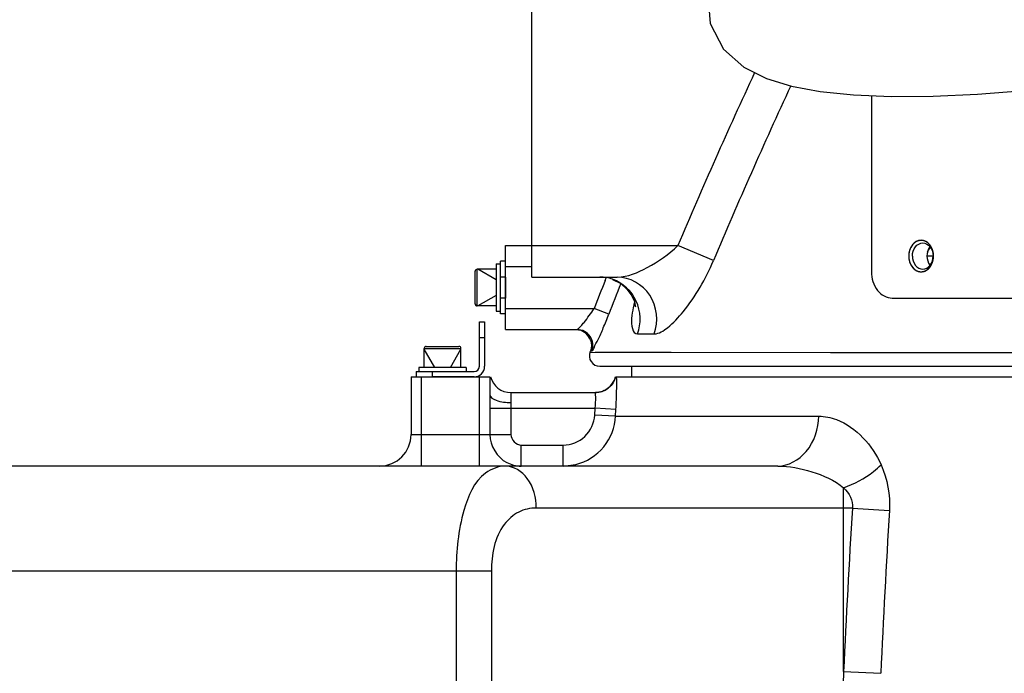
# Model space of a CAD drawing. Header units: millimetres. Extents: x 0 to 11890, y 0 to 8410.
# Tile 90 of 130: x 6231 to 6419, y 4696 to 4820. Entities that reach past the tile are written whole.
import ezdxf

# ---------------------------------------------------------------- set-up
doc = ezdxf.new("R2010")
doc.units = ezdxf.units.MM
doc.header["$LTSCALE"] = 653.95
doc.layers.get('0').update_dxf_attribs({"linetype": 'CONTINUOUS'})
for name, color, linetype in [('304103000010DXF_CONTINUOUS_LINE', 7, 'CONTINUOUS'), ('304103000011DXF_CONTINUOUS_LINE', 7, 'CONTINUOUS'), ('304105000065DXF_CONTINUOUS_LINE', 7, 'CONTINUOUS'), ('304105000067DXF_CONTINUOUS_LINE', 7, 'CONTINUOUS'), ('304105000085DXF_CONTINUOUS_LINE', 7, 'CONTINUOUS'), ('501023000020DXF_CONTINUOUS_LINE', 7, 'CONTINUOUS'), ('504001000007DXF_CONTINUOUS_LINE', 7, 'CONTINUOUS'), ('JISHUZILIAO_DXF_DIMENSION', 7, 'CONTINUOUS'), ('R12-1700-XIADXF_CONTINUOUS_LINE', 7, 'CONTINUOUS')]:
    doc.layers.add(name, color=color, linetype=linetype)
doc.styles.get("Standard").update_dxf_attribs({"font": 'txt', "width": 0.7})
doc.dimstyles.new('DIMSTYLE_14', dxfattribs={"dimtxt": 85, "dimasz": 60, "dimexe": 1, "dimexo": 0, "dimgap": 2.125, "dimtad": 1, "dimdsep": 46, "dimtxsty": 'Standard', "dimblk": '_FILLED', "dimblk1": '_FILLED', "dimblk2": '_FILLED', "dimcen": 0.09, "dimclrt": 5, "dimazin": 2, "dimtp": 0.8, "dimtm": 0.8, "dimtfac": 1, "dimtofl": 0, "dimtmove": 0, "dimatfit": 3, "dimldrblk": '_FILLED', "dimfxl": 1, "dimtolj": 1, "dimarcsym": 0})
doc.dimstyles.new('DIMSTYLE_15', dxfattribs={"dimtxt": 85, "dimasz": 60, "dimexe": 1, "dimexo": 0, "dimgap": 2.125, "dimtad": 1, "dimdsep": 46, "dimtxsty": 'Standard', "dimblk": '_FILLED', "dimblk1": '_FILLED', "dimblk2": '_FILLED', "dimcen": 0.09, "dimclrt": 5, "dimazin": 2, "dimtp": 1.2, "dimtm": 1.2, "dimtfac": 1, "dimtofl": 0, "dimtmove": 0, "dimatfit": 3, "dimldrblk": '_FILLED', "dimfxl": 1, "dimtolj": 1, "dimarcsym": 0})

# ---------------------------------------------------------------- blocks, each defined once
blk = doc.blocks.new('_FILLED')
at = {"color": 0, "linetype": 'ByBlock'}
blk.add_solid([(0, 0), (-1, 0.1667), (-1, -0.1667)], dxfattribs=at)
blk = doc.blocks.new('*D26')
at = {"layer": 'JISHUZILIAO_DXF_DIMENSION', "color": 2, "linetype": 'Continuous', "transparency": 16777216}
for p, q in [((6673.72, 5042.3), (6064.59, 5042.3)), ((6074.59, 5042.3), (6074.59, 4814.8)), ((6074.59, 4587.3), (6074.59, 4814.8)), ((6391.87, 4587.3), (6064.59, 4587.3))]:
    blk.add_line(p, q, dxfattribs=at)
at = {"layer": 'JISHUZILIAO_DXF_DIMENSION', "color": 2, "linetype": 'Continuous', "transparency": 16777216, "xscale": 60, "yscale": 60, "zscale": 60}
for p, rotation in [((6074.59, 5042.3), 90), ((6074.59, 4587.3), 270)]:
    blk.add_blockref('_FILLED', p, dxfattribs=dict(at, rotation=rotation))
blk = doc.blocks.new('*D29')
at = {"layer": 'JISHUZILIAO_DXF_DIMENSION', "color": 2, "linetype": 'Continuous', "transparency": 16777216}
for p, q in [((6852.12, 6104.3), (5782.02, 6104.3)), ((5792.02, 6104.3), (5792.02, 5345.8)), ((5792.02, 4587.3), (5792.02, 5345.8)), ((6391.87, 4587.3), (5782.02, 4587.3))]:
    blk.add_line(p, q, dxfattribs=at)
at = {"layer": 'JISHUZILIAO_DXF_DIMENSION', "color": 2, "linetype": 'Continuous', "transparency": 16777216, "xscale": 60, "yscale": 60, "zscale": 60}
for p, rotation in [((5792.02, 6104.3), 90), ((5792.02, 4587.3), 270)]:
    blk.add_blockref('_FILLED', p, dxfattribs=dict(at, rotation=rotation))

msp = doc.modelspace()

# ---------------------------------------------------------------- linework, layer by layer
at = {"color": 2, "linetype": 'Continuous'}
msp.add_arc((6713.715, 5042.3), 1602.087, 295, 180, dxfattribs=at)
at = {"layer": '304103000010DXF_CONTINUOUS_LINE', "color": 7, "linetype": 'Continuous'}
for p, q in [((6328.715, 4771.3), (6328.715, 4838.3)), ((6323.715, 4777.3), (6328.715, 4777.3)), ((6323.715, 4761.3), (6323.715, 4777.3)), ((6328.715, 4771.3), (6344.976, 4771.3)), ((6323.715, 4761.3), (6337.343, 4761.3)), ((6337.594, 4761.243), (6337.635, 4761.236)), ((6337.628, 4761.237), (6337.635, 4761.236)), ((6339.847, 4759.3), (6339.872, 4759.3)), ((6339.849, 4757.236), (6339.762, 4757.008)), ((6341.633, 4754.3), (6723.215, 4754.3))]:
    msp.add_line(p, q, dxfattribs=at)
at = {"layer": '304103000010DXF_CONTINUOUS_LINE', "color": 9, "linetype": 'Continuous'}
for p, q in [((6328.715, 4777.3), (6356.498, 4777.3)), ((6363.269, 4774.43), (6356.498, 4777.3)), ((6405.177, 4775.308), (6403.914, 4775.31)), ((6323.715, 4773.3), (6328.715, 4773.3)), ((6342.654, 4770.635), (6342.856, 4771.149)), ((6323.715, 4765.3), (6340.573, 4765.3)), ((6343.359, 4764.22), (6340.573, 4765.3)), ((6348.834, 4760.479), (6352.021, 4760.493)), ((6339.849, 4757.236), (6340.143, 4757.237)), ((6339.762, 4757.008), (6484.35, 4756.864)), ((6355.239, 4756.99), (6385.543, 4756.957)), ((6385.543, 4756.957), (6417.015, 4756.925)), ((6417.015, 4756.925), (6484.362, 4756.864))]:
    msp.add_line(p, q, dxfattribs=at)
at = {"layer": '304103000010DXF_CONTINUOUS_LINE', "color": 7, "linetype": 'Continuous'}
msp.add_lwpolyline([(6344.091, 4770.859), (6345.628, 4770.059), (6346.875, 4768.963), (6347.744, 4767.744), (6348.227, 4766.625), (6348.405, 4765.845), (6348.425, 4765.635)], dxfattribs=at)
at = {"layer": '304103000010DXF_CONTINUOUS_LINE', "color": 9, "linetype": 'Continuous'}
msp.add_lwpolyline([(6340.756, 4757.007), (6342.868, 4757.004), (6355.239, 4756.99)], dxfattribs=at)
for centre, radius, start, end in [((7334.107, 4363.077), 1061.743, 155.092499, 157.037154), ((7345.419, 4359.889), 1066.05, 155.159709, 157.116594), ((7456.377, 4333.123), 1196.577, 158.553239, 158.827486), ((7456.578, 4333.075), 1193.794, 158.528337, 158.828805), ((6377.576, 4759.488), 30.169, 166.63989, 168.09773), ((6374.172, 4760.216), 26.688, 168.11986, 168.51756)]:
    msp.add_arc(centre, radius, start, end, dxfattribs=at)
at = {"layer": '304103000010DXF_CONTINUOUS_LINE', "color": 7, "linetype": 'Continuous'}
msp.add_arc((6337.019, 4758.3), 3, 19.47122, 76.57371, dxfattribs=at)
at = {"layer": '304103000010DXF_CONTINUOUS_LINE', "color": 9, "linetype": 'Continuous'}
for points, knots in [([(6344.976, 4771.3), (6346.966, 4771.3), (6351.158, 4773.18), (6354.816, 4775.597), (6356.499, 4777.3)], [0, 0, 0, 0, 0.4539461, 1, 1, 1, 1]), ([(6403.977, 4776.027), (6404.004, 4776.083), (6404.06, 4776.193), (6404.123, 4776.299), (6404.156, 4776.351)], [0, 0, 0, 0, 0.5058778, 1, 1, 1, 1]), ([(6404.156, 4776.351), (6404.187, 4776.399), (6404.25, 4776.492), (6404.319, 4776.581), (6404.355, 4776.623)], [0, 0, 0, 0, 0.5064329, 1, 1, 1, 1]), ([(6404.355, 4776.623), (6404.398, 4776.675), (6404.487, 4776.773), (6404.584, 4776.862), (6404.634, 4776.904)], [0, 0, 0, 0, 0.5080755, 1, 1, 1, 1]), ([(6352.021, 4760.493), (6352.941, 4760.498), (6355.072, 4761.924), (6359.143, 4766.323), (6361.805, 4770.963), (6363.269, 4774.43)], [0, 0, 0, 0, 0.1505723, 0.3841916, 1, 1, 1, 1]), ([(6348.834, 4760.479), (6349.542, 4762.443), (6349.427, 4767.053), (6346.014, 4770.219), (6344.088, 4770.889)], [0, 0, 0, 0, 0.5059327, 1, 1, 1, 1]), ([(6352.021, 4760.493), (6352.842, 4762.825), (6352.358, 4768.456), (6347.335, 4771.3), (6344.976, 4771.3)], [0, 0, 0, 0, 0.5116962, 1, 1, 1, 1]), ([(6338.084, 4762), (6338.275, 4762.219), (6339.152, 4763.282), (6339.963, 4764.399), (6340.573, 4765.3)], [0, 0, 0, 0, 0.2107251, 1, 1, 1, 1]), ([(6348.018, 4765.529), (6347.876, 4764.828), (6347.545, 4763.369), (6347.787, 4760.474), (6348.834, 4760.479)], [0, 0, 0, 0, 0.4060073, 1, 1, 1, 1]), ([(6340.143, 4757.237), (6340.377, 4757.238), (6340.65, 4758.313), (6341.468, 4759.489), (6342.353, 4761.766), (6343.022, 4763.351), (6343.359, 4764.22)], [0, 0, 0, 0, 0.0912227, 0.3186511, 0.6369948, 1, 1, 1, 1]), ([(6337.342, 4761.3), (6337.379, 4761.3), (6337.673, 4761.524), (6337.883, 4761.77), (6338.084, 4762)], [0, 0, 0, 0, 0.1081699, 1, 1, 1, 1]), ([(6340.143, 4757.237), (6340.472, 4758.106), (6340.244, 4760.304), (6338.271, 4761.3), (6337.342, 4761.3)], [0, 0, 0, 0, 0.5003332, 1, 1, 1, 1])]:
    msp.add_open_spline(points, degree=3, knots=knots, dxfattribs=at)
msp.add_open_spline([(6344.088, 4770.889), (6343.314, 4771.158), (6342.484, 4771.3), (6341.665, 4771.3)], degree=3, dxfattribs=at)
at = {"layer": '304103000010DXF_CONTINUOUS_LINE', "color": 7, "linetype": 'Continuous'}
for points, knots in [([(6337.635, 4761.236), (6337.635, 4761.223), (6337.549, 4761.275), (6337.517, 4761.262), (6337.476, 4761.271)], [0, 0, 0, 0, 0.2343101, 1, 1, 1, 1]), ([(6337.559, 4761.25), (6337.573, 4761.247), (6337.596, 4761.243), (6337.619, 4761.239), (6337.628, 4761.237)], [0, 0, 0, 0, 0.623089, 1, 1, 1, 1]), ([(6339.762, 4757.008), (6339.546, 4756.438), (6339.702, 4754.986), (6341.007, 4754.3), (6341.633, 4754.3)], [0, 0, 0, 0, 0.4934688, 1, 1, 1, 1])]:
    msp.add_open_spline(points, degree=3, knots=knots, dxfattribs=at)
msp.add_open_spline([(6339.872, 4759.3), (6340.101, 4758.651), (6340.092, 4757.879), (6339.849, 4757.236)], degree=3, dxfattribs=at)
at = {"layer": '304103000011DXF_CONTINUOUS_LINE', "color": 7, "linetype": 'Continuous'}
for p, q in [((6347.715, 4752.3), (6347.715, 4754.3)), ((6305.715, 4752.3), (6320.715, 4752.3)), ((6305.715, 4752.3), (6305.715, 4741.3)), ((6320.715, 4752.3), (6320.715, 4748.898)), ((6344.635, 4752.3), (6702.715, 4752.3)), ((6324.715, 4749.3), (6340.806, 4749.3)), ((6375.526, 4735.3), (6228.715, 4735.3)), ((6334.669, 4735.3), (6337.108, 4735.601))]:
    msp.add_line(p, q, dxfattribs=at)
at = {"layer": '304103000011DXF_CONTINUOUS_LINE', "color": 9, "linetype": 'Continuous'}
for p, q in [((6307.715, 4735.3), (6307.715, 4752.3)), ((6318.715, 4735.3), (6318.715, 4752.3)), ((6324.715, 4749.3), (6324.715, 4747.413)), ((6320.709, 4746.3), (6340.736, 4746.3)), ((6320.709, 4746.3), (6320.709, 4741.3)), ((6324.695, 4746.3), (6324.695, 4741.3)), ((6340.672, 4745.004), (6340.736, 4746.3)), ((6344.724, 4746.101), (6340.736, 4746.3)), ((6344.66, 4744.807), (6344.724, 4746.101)), ((6344.66, 4744.807), (6340.672, 4745.004)), ((6344.66, 4744.807), (6383.342, 4744.807)), ((6305.715, 4741.3), (6324.695, 4741.3)), ((6326.7, 4739.3), (6334.669, 4739.3)), ((6326.7, 4735.3), (6326.7, 4739.3)), ((6334.669, 4735.3), (6334.669, 4739.3)), ((6388.055, 4696.155), (6388.055, 4731.168)), ((6389.734, 4727.3), (6329.533, 4727.3)), ((6389.734, 4727.3), (6396.772, 4726.867)), ((6321.004, 4715.3), (6228.715, 4715.3)), ((6314.299, 4715.3), (6314.299, 4615.3)), ((6321.004, 4715.3), (6321.004, 4630.085)), ((6388.055, 4696.155), (6395.139, 4695.826))]:
    msp.add_line(p, q, dxfattribs=at)
at = {"layer": '304103000011DXF_CONTINUOUS_LINE', "color": 7, "linetype": 'Continuous'}
for centre, radius, start, end in [((6324.715, 4753.3), 4, 194.4775, 270), ((6340.762, 4753.3), 4, 270, 345.52249), ((6299.715, 4741.3), 6, 270, 360)]:
    msp.add_arc(centre, radius, start, end, dxfattribs=at)
at = {"layer": '304103000011DXF_CONTINUOUS_LINE', "color": 9, "linetype": 'Continuous'}
for centre, radius, start, end in [((6326.703, 4741.296), 5.997, 242.56356, 255.49511), ((6326.703, 4741.319), 6.019, 255.54266, 269.96558), ((8469.689, 4599.526), 2083.875, 176.48469, 177.342253), ((8525.537, 4599.344), 2132.581, 176.571817, 177.406951), ((8128.522, 4603.786), 1742.917, 176.962073, 177.175635)]:
    msp.add_arc(centre, radius, start, end, dxfattribs=at)
for points in [[(6344.678, 4752.3), (6344.469, 4751.492), (6343.974, 4750.721), (6343.327, 4750.195)], [(6320.715, 4748.898), (6320.715, 4748.032), (6320.709, 4747.166), (6320.709, 4746.3)], [(6324.715, 4747.413), (6324.715, 4747.042), (6324.695, 4746.671), (6324.695, 4746.3)], [(6320.709, 4741.3), (6320.709, 4739.223), (6322.097, 4736.931), (6323.939, 4735.974)], [(6324.695, 4741.3), (6324.695, 4740.355), (6325.756, 4739.3), (6326.7, 4739.3)], [(6395.195, 4735.541), (6396.402, 4732.862), (6396.948, 4729.801), (6396.772, 4726.867)], [(6388.055, 4731.168), (6389.082, 4730.208), (6389.925, 4728.692), (6389.734, 4727.3)]]:
    msp.add_open_spline(points, degree=3, dxfattribs=at)
for points, knots in [([(6344.724, 4746.101), (6344.755, 4746.724), (6344.84, 4748.789), (6344.888, 4750.857), (6344.855, 4752.3)], [0, 0, 0, 0, 0.301826, 1, 1, 1, 1]), ([(6320.715, 4748.898), (6320.715, 4748.373), (6322.437, 4747.489), (6323.762, 4747.413), (6324.715, 4747.413)], [0, 0, 0, 0, 0.3547221, 1, 1, 1, 1]), ([(6340.736, 4746.3), (6340.818, 4747.003), (6340.959, 4748.056), (6340.817, 4748.837), (6340.884, 4749.299), (6340.806, 4749.3)], [0, 0, 0, 0, 0.7058994, 0.9221149, 1, 1, 1, 1]), ([(6334.669, 4739.3), (6336.156, 4739.3), (6339.245, 4740.495), (6340.598, 4743.52), (6340.672, 4745.004)], [0, 0, 0, 0, 0.5001881, 1, 1, 1, 1]), ([(6337.108, 4735.601), (6339.135, 4736.11), (6342.961, 4738.501), (6344.557, 4742.72), (6344.66, 4744.807)], [0, 0, 0, 0, 0.5000911, 1, 1, 1, 1]), ([(6375.526, 4735.3), (6377.546, 4735.3), (6381.935, 4737.846), (6383.25, 4742.419), (6383.342, 4744.807)], [0, 0, 0, 0, 0.4579655, 1, 1, 1, 1]), ([(6383.342, 4744.807), (6384.474, 4744.807), (6389.651, 4743.727), (6393.532, 4739.225), (6395.195, 4735.541)], [0, 0, 0, 0, 0.2187404, 1, 1, 1, 1]), ([(6323.681, 4735.3), (6322.345, 4735.299), (6318.224, 4733.646), (6314.961, 4725.688), (6314.299, 4719.183), (6314.299, 4715.3)], [0, 0, 0, 0, 0.1680054, 0.5118607, 1, 1, 1, 1]), ([(6329.533, 4727.3), (6329.533, 4729.27), (6328.716, 4732.983), (6325.266, 4735.3), (6323.681, 4735.3)], [0, 0, 0, 0, 0.5541557, 1, 1, 1, 1]), ([(6375.526, 4735.3), (6377.713, 4735.299), (6382.132, 4734.465), (6386.314, 4732.611), (6388.055, 4731.168)], [0, 0, 0, 0, 0.4916004, 1, 1, 1, 1]), ([(6388.055, 4731.168), (6390.082, 4731.907), (6392.612, 4733.249), (6394.739, 4735.084), (6395.195, 4735.541)], [0, 0, 0, 0, 0.7697276, 1, 1, 1, 1]), ([(6329.533, 4727.3), (6328.401, 4727.299), (6325.996, 4726.805), (6321.849, 4723.002), (6321.004, 4718.371), (6321.004, 4715.3)], [0, 0, 0, 0, 0.2091309, 0.4327827, 1, 1, 1, 1])]:
    msp.add_open_spline(points, degree=3, knots=knots, dxfattribs=at)
at = {"layer": '304103000011DXF_CONTINUOUS_LINE', "color": 7, "linetype": 'Continuous'}
msp.add_open_spline([(6343.327, 4750.195), (6342.635, 4749.632), (6341.698, 4749.3), (6340.806, 4749.3)], degree=3, dxfattribs=at)
at = {"layer": '304105000065DXF_CONTINUOUS_LINE', "color": 7, "linetype": 'Continuous'}
for p, q in [((6318.715, 4762.8), (6319.715, 4762.8)), ((6318.715, 4754.3), (6318.715, 4762.8)), ((6319.715, 4762.8), (6319.715, 4754.3)), ((6306.715, 4753.3), (6317.715, 4753.3)), ((6306.715, 4753.3), (6306.715, 4752.3)), ((6317.715, 4752.3), (6309.715, 4752.3))]:
    msp.add_line(p, q, dxfattribs=at)
at = {"layer": '304105000065DXF_CONTINUOUS_LINE', "color": 9, "linetype": 'Continuous'}
for p, q in [((6318.715, 4759.8), (6319.715, 4759.8)), ((6309.715, 4753.3), (6309.715, 4752.3))]:
    msp.add_line(p, q, dxfattribs=at)
at = {"layer": '304105000065DXF_CONTINUOUS_LINE', "color": 7, "linetype": 'Continuous'}
for radius in [2, 1]:
    msp.add_arc((6317.715, 4754.3), radius, 270, 360, dxfattribs=at)
at = {"layer": '304105000067DXF_CONTINUOUS_LINE', "color": 7, "linetype": 'Continuous'}
for p, q in [((6323.715, 4774.3), (6322.715, 4774.3)), ((6322.715, 4764.3), (6322.715, 4774.3)), ((6323.715, 4771.3), (6323.715, 4767.3)), ((6323.715, 4764.3), (6322.715, 4764.3))]:
    msp.add_line(p, q, dxfattribs=at)
at = {"layer": '304105000067DXF_CONTINUOUS_LINE', "color": 9, "linetype": 'Continuous'}
for p, q in [((6323.715, 4771.3), (6322.715, 4771.3)), ((6323.715, 4767.3), (6322.715, 4767.3))]:
    msp.add_line(p, q, dxfattribs=at)
at = {"layer": '304105000085DXF_CONTINUOUS_LINE', "color": 7, "linetype": 'Continuous'}
for p, q in [((6393.357, 4805.857), (6393.357, 4772.3)), ((6397.297, 4767.3), (6600.715, 4767.3))]:
    msp.add_line(p, q, dxfattribs=at)
at = {"layer": '304105000085DXF_CONTINUOUS_LINE', "color": 2, "linetype": 'Continuous'}
for points in [[(6405.177, 4775.3), (6405.173, 4775.348), (6405.165, 4775.445), (6405.156, 4775.567), (6405.149, 4775.664), (6405.143, 4775.737), (6405.138, 4775.797), (6405.135, 4775.84), (6405.133, 4775.864), (6405.132, 4775.882), (6405.127, 4775.9), (6405.122, 4775.923), (6405.112, 4775.964), (6405.093, 4776.046), (6405.071, 4776.139), (6405.048, 4776.233), (6405.032, 4776.303), (6405.018, 4776.361), (6405.008, 4776.402), (6405.002, 4776.425), (6404.999, 4776.443), (6404.991, 4776.459), (6404.983, 4776.48), (6404.967, 4776.518), (6404.944, 4776.572), (6404.917, 4776.637), (6404.89, 4776.701), (6404.863, 4776.766), (6404.836, 4776.83), (6404.813, 4776.884), (6404.798, 4776.922), (6404.788, 4776.943), (6404.782, 4776.96), (6404.772, 4776.974), (6404.76, 4776.993), (6404.738, 4777.027), (6404.707, 4777.075), (6404.67, 4777.133), (6404.633, 4777.19), (6404.596, 4777.248), (6404.559, 4777.306), (6404.528, 4777.353), (6404.506, 4777.387), (6404.493, 4777.406), (6404.485, 4777.422), (6404.473, 4777.432), (6404.458, 4777.448), (6404.432, 4777.475), (6404.395, 4777.514), (6404.351, 4777.56), (6404.306, 4777.607), (6404.261, 4777.653), (6404.217, 4777.7), (6404.18, 4777.738), (6404.154, 4777.765), (6404.139, 4777.781), (6404.128, 4777.793), (6404.115, 4777.801), (6404.098, 4777.813), (6404.068, 4777.833), (6404.026, 4777.862), (6403.975, 4777.896), (6403.924, 4777.931), (6403.874, 4777.965), (6403.823, 4778), (6403.78, 4778.029), (6403.751, 4778.049), (6403.734, 4778.06), (6403.721, 4778.07), (6403.707, 4778.074), (6403.689, 4778.082), (6403.657, 4778.094), (6403.611, 4778.112), (6403.556, 4778.133), (6403.501, 4778.155), (6403.445, 4778.176), (6403.39, 4778.198), (6403.344, 4778.215), (6403.312, 4778.228), (6403.294, 4778.235), (6403.28, 4778.241), (6403.265, 4778.242), (6403.246, 4778.245), (6403.212, 4778.249), (6403.163, 4778.255), (6403.105, 4778.263), (6403.046, 4778.27), (6402.988, 4778.277), (6402.929, 4778.285), (6402.881, 4778.291), (6402.847, 4778.295), (6402.827, 4778.297), (6402.813, 4778.301), (6402.798, 4778.297), (6402.779, 4778.296), (6402.746, 4778.291), (6402.698, 4778.285), (6402.64, 4778.278), (6402.583, 4778.271), (6402.526, 4778.264), (6402.468, 4778.257), (6402.42, 4778.251), (6402.387, 4778.247), (6402.368, 4778.244), (6402.353, 4778.243), (6402.34, 4778.237), (6402.321, 4778.23), (6402.289, 4778.218), (6402.243, 4778.2), (6402.188, 4778.179), (6402.133, 4778.158), (6402.077, 4778.137), (6402.022, 4778.115), (6401.976, 4778.098), (6401.944, 4778.086), (6401.926, 4778.078), (6401.911, 4778.074), (6401.899, 4778.064), (6401.882, 4778.053), (6401.852, 4778.033), (6401.81, 4778.004), (6401.759, 4777.97), (6401.708, 4777.936), (6401.657, 4777.901), (6401.606, 4777.867), (6401.564, 4777.838), (6401.534, 4777.818), (6401.517, 4777.807), (6401.504, 4777.799), (6401.493, 4777.786), (6401.478, 4777.771), (6401.451, 4777.743), (6401.414, 4777.704), (6401.368, 4777.657), (6401.323, 4777.61), (6401.277, 4777.562), (6401.232, 4777.515), (6401.194, 4777.476), (6401.167, 4777.448), (6401.153, 4777.432), (6401.14, 4777.422), (6401.132, 4777.407), (6401.12, 4777.388), (6401.098, 4777.355), (6401.068, 4777.308), (6401.031, 4777.251), (6400.995, 4777.195), (6400.958, 4777.138), (6400.921, 4777.082), (6400.891, 4777.034), (6400.869, 4777.001), (6400.858, 4776.982), (6400.848, 4776.969), (6400.842, 4776.952), (6400.832, 4776.931), (6400.816, 4776.893), (6400.794, 4776.839), (6400.766, 4776.775), (6400.739, 4776.71), (6400.712, 4776.646), (6400.685, 4776.581), (6400.662, 4776.528), (6400.646, 4776.49), (6400.637, 4776.468), (6400.629, 4776.453), (6400.626, 4776.435), (6400.62, 4776.412), (6400.611, 4776.371), (6400.596, 4776.312), (6400.58, 4776.242), (6400.563, 4776.172), (6400.546, 4776.102), (6400.529, 4776.032), (6400.515, 4775.974), (6400.505, 4775.933), (6400.5, 4775.91), (6400.494, 4775.893), (6400.494, 4775.874), (6400.492, 4775.849), (6400.489, 4775.806), (6400.484, 4775.744), (6400.478, 4775.67), (6400.47, 4775.571), (6400.46, 4775.448), (6400.453, 4775.349), (6400.449, 4775.3)], [(6400.449, 4775.3), (6400.452, 4775.251), (6400.46, 4775.154), (6400.469, 4775.032), (6400.477, 4774.935), (6400.482, 4774.862), (6400.487, 4774.802), (6400.49, 4774.759), (6400.492, 4774.735), (6400.493, 4774.717), (6400.498, 4774.699), (6400.503, 4774.676), (6400.513, 4774.635), (6400.532, 4774.553), (6400.555, 4774.46), (6400.577, 4774.366), (6400.594, 4774.296), (6400.608, 4774.238), (6400.617, 4774.197), (6400.623, 4774.174), (6400.626, 4774.156), (6400.634, 4774.14), (6400.643, 4774.119), (6400.659, 4774.081), (6400.681, 4774.027), (6400.708, 4773.962), (6400.735, 4773.898), (6400.762, 4773.833), (6400.789, 4773.769), (6400.812, 4773.715), (6400.828, 4773.677), (6400.837, 4773.656), (6400.843, 4773.639), (6400.853, 4773.625), (6400.865, 4773.606), (6400.887, 4773.572), (6400.918, 4773.524), (6400.955, 4773.466), (6400.992, 4773.409), (6401.03, 4773.351), (6401.067, 4773.293), (6401.098, 4773.246), (6401.119, 4773.212), (6401.132, 4773.193), (6401.141, 4773.177), (6401.152, 4773.167), (6401.167, 4773.151), (6401.193, 4773.124), (6401.23, 4773.085), (6401.275, 4773.039), (6401.319, 4772.992), (6401.364, 4772.946), (6401.408, 4772.899), (6401.446, 4772.861), (6401.471, 4772.834), (6401.487, 4772.818), (6401.497, 4772.806), (6401.51, 4772.798), (6401.527, 4772.786), (6401.557, 4772.766), (6401.599, 4772.737), (6401.65, 4772.703), (6401.701, 4772.668), (6401.752, 4772.634), (6401.803, 4772.599), (6401.845, 4772.57), (6401.874, 4772.55), (6401.892, 4772.539), (6401.904, 4772.529), (6401.918, 4772.525), (6401.936, 4772.517), (6401.969, 4772.505), (6402.014, 4772.487), (6402.07, 4772.466), (6402.125, 4772.444), (6402.18, 4772.423), (6402.235, 4772.401), (6402.281, 4772.384), (6402.313, 4772.371), (6402.332, 4772.364), (6402.345, 4772.358), (6402.36, 4772.357), (6402.379, 4772.354), (6402.414, 4772.35), (6402.462, 4772.344), (6402.521, 4772.337), (6402.579, 4772.329), (6402.637, 4772.322), (6402.696, 4772.314), (6402.745, 4772.308), (6402.779, 4772.304), (6402.798, 4772.302), (6402.813, 4772.298), (6402.827, 4772.302), (6402.846, 4772.304), (6402.88, 4772.308), (6402.927, 4772.314), (6402.985, 4772.321), (6403.042, 4772.328), (6403.1, 4772.335), (6403.157, 4772.342), (6403.205, 4772.348), (6403.238, 4772.352), (6403.257, 4772.355), (6403.272, 4772.356), (6403.286, 4772.362), (6403.304, 4772.369), (6403.336, 4772.381), (6403.382, 4772.399), (6403.437, 4772.42), (6403.493, 4772.441), (6403.548, 4772.462), (6403.603, 4772.484), (6403.649, 4772.501), (6403.681, 4772.513), (6403.7, 4772.521), (6403.714, 4772.525), (6403.726, 4772.535), (6403.743, 4772.546), (6403.773, 4772.566), (6403.815, 4772.595), (6403.866, 4772.629), (6403.917, 4772.663), (6403.968, 4772.698), (6404.019, 4772.732), (6404.061, 4772.761), (6404.091, 4772.781), (6404.108, 4772.792), (6404.121, 4772.8), (6404.132, 4772.813), (6404.147, 4772.828), (6404.174, 4772.856), (6404.212, 4772.895), (6404.257, 4772.942), (6404.303, 4772.989), (6404.348, 4773.037), (6404.393, 4773.084), (6404.431, 4773.123), (6404.458, 4773.151), (6404.473, 4773.167), (6404.485, 4773.178), (6404.493, 4773.193), (6404.506, 4773.211), (6404.527, 4773.244), (6404.558, 4773.291), (6404.594, 4773.348), (6404.631, 4773.404), (6404.667, 4773.461), (6404.704, 4773.517), (6404.734, 4773.565), (6404.756, 4773.598), (6404.768, 4773.617), (6404.778, 4773.63), (6404.784, 4773.647), (6404.793, 4773.668), (6404.809, 4773.706), (6404.832, 4773.76), (6404.859, 4773.824), (6404.886, 4773.889), (6404.913, 4773.953), (6404.941, 4774.018), (6404.963, 4774.071), (6404.979, 4774.109), (6404.988, 4774.131), (6404.996, 4774.146), (6404.999, 4774.164), (6405.005, 4774.187), (6405.015, 4774.228), (6405.029, 4774.287), (6405.046, 4774.357), (6405.063, 4774.427), (6405.079, 4774.497), (6405.096, 4774.567), (6405.11, 4774.625), (6405.12, 4774.666), (6405.126, 4774.689), (6405.131, 4774.706), (6405.131, 4774.725), (6405.134, 4774.75), (6405.137, 4774.793), (6405.142, 4774.855), (6405.148, 4774.929), (6405.155, 4775.028), (6405.165, 4775.151), (6405.173, 4775.25), (6405.177, 4775.3)]]:
    msp.add_open_spline(points, degree=3, knots=[0, 0, 0, 0, 0.015625, 0.03125, 0.0390625, 0.046875, 0.0546875, 0.0585938, 0.0605469, 0.0625, 0.0644531, 0.0664062, 0.0703125, 0.078125, 0.09375, 0.1015625, 0.109375, 0.1171875, 0.1210938, 0.1230469, 0.125, 0.1269531, 0.1289062, 0.1328125, 0.140625, 0.1484375, 0.15625, 0.1640625, 0.171875, 0.1796875, 0.1835938, 0.1855469, 0.1875, 0.1894531, 0.1914062, 0.1953125, 0.203125, 0.2109375, 0.21875, 0.2265625, 0.234375, 0.2421875, 0.2460938, 0.2480469, 0.25, 0.2519531, 0.2539062, 0.2578125, 0.265625, 0.2734375, 0.28125, 0.2890625, 0.296875, 0.3046875, 0.3085938, 0.3105469, 0.3125, 0.3144531, 0.3164062, 0.3203125, 0.328125, 0.3359375, 0.34375, 0.3515625, 0.359375, 0.3671875, 0.3710938, 0.3730469, 0.375, 0.3769531, 0.3789062, 0.3828125, 0.390625, 0.3984375, 0.40625, 0.4140625, 0.421875, 0.4296875, 0.4335938, 0.4355469, 0.4375, 0.4394531, 0.4414062, 0.4453125, 0.453125, 0.4609375, 0.46875, 0.4765625, 0.484375, 0.4921875, 0.4960938, 0.4980469, 0.5, 0.5019531, 0.5039062, 0.5078125, 0.515625, 0.5234375, 0.53125, 0.5390625, 0.546875, 0.5546875, 0.5585938, 0.5605469, 0.5625, 0.5644531, 0.5664062, 0.5703125, 0.578125, 0.5859375, 0.59375, 0.6015625, 0.609375, 0.6171875, 0.6210938, 0.6230469, 0.625, 0.6269531, 0.6289062, 0.6328125, 0.640625, 0.6484375, 0.65625, 0.6640625, 0.671875, 0.6796875, 0.6835938, 0.6855469, 0.6875, 0.6894531, 0.6914062, 0.6953125, 0.703125, 0.7109375, 0.71875, 0.7265625, 0.734375, 0.7421875, 0.7460938, 0.7480469, 0.75, 0.7519531, 0.7539062, 0.7578125, 0.765625, 0.7734375, 0.78125, 0.7890625, 0.796875, 0.8046875, 0.8085938, 0.8105469, 0.8125, 0.8144531, 0.8164062, 0.8203125, 0.828125, 0.8359375, 0.84375, 0.8515625, 0.859375, 0.8671875, 0.8710938, 0.8730469, 0.875, 0.8769531, 0.8789062, 0.8828125, 0.890625, 0.8984375, 0.90625, 0.9140625, 0.921875, 0.9296875, 0.9335938, 0.9355469, 0.9375, 0.9394531, 0.9414062, 0.9453125, 0.953125, 0.9609375, 0.96875, 0.984375, 1, 1, 1, 1], dxfattribs=at)
at = {"layer": '304105000085DXF_CONTINUOUS_LINE', "color": 7, "linetype": 'Continuous'}
for points, knots in [([(6402.813, 4778.3), (6402.183, 4778.3), (6400.818, 4777.484), (6400.449, 4776.043), (6400.449, 4775.3)], [0, 0, 0, 0, 0.4583867, 1, 1, 1, 1]), ([(6401.15, 4775.3), (6401.15, 4775.919), (6401.459, 4777.12), (6402.596, 4777.799), (6403.12, 4777.799)], [0, 0, 0, 0, 0.5416166, 1, 1, 1, 1]), ([(6405.177, 4775.3), (6405.177, 4775.611), (6405.054, 4776.727), (6404.299, 4777.841), (6403.543, 4778.153)], [0, 0, 0, 0, 0.2758713, 1, 1, 1, 1]), ([(6400.449, 4775.3), (6400.449, 4774.556), (6400.818, 4773.115), (6402.183, 4772.3), (6402.813, 4772.3)], [0, 0, 0, 0, 0.5416133, 1, 1, 1, 1]), ([(6401.15, 4775.3), (6401.15, 4774.68), (6401.459, 4773.479), (6402.596, 4772.8), (6403.12, 4772.8)], [0, 0, 0, 0, 0.5416166, 1, 1, 1, 1]), ([(6403.543, 4772.446), (6403.785, 4772.546), (6404.751, 4773.183), (6405.177, 4774.428), (6405.177, 4775.3)], [0, 0, 0, 0, 0.230807, 1, 1, 1, 1]), ([(6393.357, 4772.3), (6393.357, 4771.06), (6393.973, 4768.658), (6396.247, 4767.3), (6397.297, 4767.3)], [0, 0, 0, 0, 0.5416232, 1, 1, 1, 1])]:
    msp.add_open_spline(points, degree=3, knots=knots, dxfattribs=at)
for points in [[(6403.543, 4778.153), (6403.314, 4778.247), (6403.061, 4778.3), (6402.813, 4778.3)], [(6403.12, 4777.799), (6403.65, 4777.799), (6404.198, 4777.473), (6404.523, 4777.055)], [(6404.491, 4777.058), (6404.112, 4776.572), (6403.921, 4775.916), (6403.921, 4775.3)], [(6404.523, 4777.055), (6404.901, 4776.57), (6405.091, 4775.915), (6405.091, 4775.3)], [(6403.921, 4775.3), (6403.921, 4774.683), (6404.112, 4774.027), (6404.491, 4773.541)], [(6404.523, 4773.544), (6404.901, 4774.029), (6405.091, 4774.684), (6405.091, 4775.3)], [(6402.813, 4772.3), (6403.061, 4772.3), (6403.314, 4772.352), (6403.543, 4772.446)], [(6403.12, 4772.8), (6403.65, 4772.8), (6404.198, 4773.126), (6404.523, 4773.544)]]:
    msp.add_open_spline(points, degree=3, dxfattribs=at)
at = {"layer": '501023000020DXF_CONTINUOUS_LINE', "color": 7, "linetype": 'Continuous'}
for p, q in [((6317.915, 4766.2), (6317.915, 4772.4)), ((6321.915, 4772.8), (6318.315, 4772.8)), ((6321.915, 4765.8), (6318.315, 4765.8)), ((6308.215, 4754.1), (6308.215, 4757.7)), ((6308.615, 4758.1), (6314.815, 4758.1)), ((6315.215, 4754.1), (6315.215, 4757.7))]:
    msp.add_line(p, q, dxfattribs=at)
at = {"layer": '501023000020DXF_CONTINUOUS_LINE', "color": 9, "linetype": 'Continuous'}
for p, q in [((6318.315, 4765.8), (6318.315, 4772.8)), ((6308.215, 4757.7), (6315.215, 4757.7))]:
    msp.add_line(p, q, dxfattribs=at)
at = {"layer": '501023000020DXF_CONTINUOUS_LINE', "color": 2, "linetype": 'Continuous'}
for p, q in [((6321.915, 4770.8), (6318.451, 4772.8)), ((6321.915, 4767.8), (6318.451, 4765.8)), ((6310.215, 4754.1), (6308.215, 4757.564)), ((6313.215, 4754.1), (6315.215, 4757.564))]:
    msp.add_line(p, q, dxfattribs=at)
at = {"layer": '501023000020DXF_CONTINUOUS_LINE', "color": 7, "linetype": 'Continuous'}
for centre, start, end in [((6318.315, 4772.4), 90, 180), ((6318.315, 4766.2), 180, 270), ((6308.615, 4757.7), 90, 180), ((6314.815, 4757.7), 0, 90)]:
    msp.add_arc(centre, 0.4, start, end, dxfattribs=at)
at = {"layer": '504001000007DXF_CONTINUOUS_LINE', "color": 7, "linetype": 'Continuous'}
for p, q in [((6321.915, 4773.8), (6322.715, 4773.8)), ((6321.915, 4773.8), (6321.915, 4764.8)), ((6321.915, 4764.8), (6322.715, 4764.8)), ((6316.215, 4754.1), (6307.215, 4754.1)), ((6307.215, 4754.1), (6307.215, 4753.3)), ((6316.215, 4754.1), (6316.215, 4753.3))]:
    msp.add_line(p, q, dxfattribs=at)
at = {"layer": 'R12-1700-XIADXF_CONTINUOUS_LINE', "color": 7, "linetype": 'Continuous'}
msp.add_lwpolyline([(6362.539, 4826.754), (6362.228, 4825.208), (6362.623, 4819.619), (6365.211, 4814.683), (6369.061, 4811.261), (6373.371, 4809.114), (6378.133, 4807.68), (6383.613, 4806.663), (6389.967, 4806.002), (6397.165, 4805.694), (6405.08, 4805.733), (6413.518, 4806.117), (6422.412, 4806.836), (6431.721, 4807.862), (6441.422, 4809.19), (6451.442, 4810.795), (6461.709, 4812.643), (6472.212, 4814.729), (6482.919, 4817.05), (6493.808, 4819.618), (6504.856, 4822.458), (6516.011, 4825.603)], dxfattribs=at)

# ---------------------------------------------------------------- dimensions: what is measured, and where the dimension line sits
at = {"layer": 'JISHUZILIAO_DXF_DIMENSION', "color": 2, "linetype": 'Continuous'}
for base, p1, p2, angle, dimstyle, picture, middle in [((5792.022, 4587.3), (6852.124, 6104.3), (6391.868, 4587.3), 270, 'DIMSTYLE_15', '*D29', (5792.022, 5226.8)), ((6074.593, 5042.3), (6391.868, 4587.3), (6673.715, 5042.3), 90, 'DIMSTYLE_14', '*D26', (6074.593, 4725.55))]:
    dim = msp.add_linear_dim(base=base, p1=p1, p2=p2, angle=angle, dimstyle=dimstyle, dxfattribs=at)
    dim.commit()
    dim.dimension.update_dxf_attribs({"geometry": picture, "text_midpoint": middle, "dimtype": 160})

doc.saveas('drawing.dxf')
